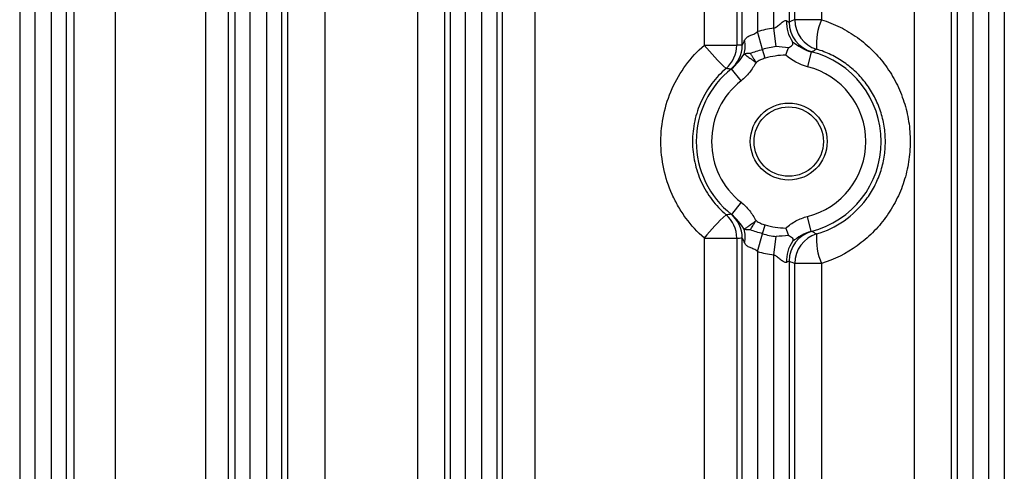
# Model space of a CAD drawing. Header units: millimetres. Extents: x -1311 to -483, y -267 to 512.
# Tile 23 of 58: x -911 to -879, y -133 to -118. Entities that reach past the tile are written whole.
import ezdxf

# ---------------------------------------------------------------- set-up
doc = ezdxf.new("R2010")
doc.units = ezdxf.units.MM

msp = doc.modelspace()

# ---------------------------------------------------------------- linework, layer by layer
at = {"color": 7, "linetype": 'Continuous', "lineweight": 25}
for p, q in [((-896.644, -101.401), (-896.644, -210.924)), ((-896.144, -210.862), (-896.144, -101.462)), ((-886.118, -118.48), (-886.118, -101.462)), ((-885.619, -101.401), (-885.619, -118.279)), ((-910.644, -106.495), (-910.644, -205.829)), ((-910.144, -205.829), (-910.144, -106.495)), ((-909.618, -106.495), (-909.618, -205.829)), ((-909.119, -205.829), (-909.119, -106.495)), ((-903.644, -106.495), (-903.644, -205.829)), ((-903.144, -205.829), (-903.144, -106.495)), ((-902.618, -106.495), (-902.618, -205.829)), ((-902.119, -205.829), (-902.119, -106.495)), ((-880.144, -205.829), (-880.144, -106.495)), ((-879.644, -106.495), (-879.644, -205.829)), ((-879.118, -205.829), (-879.118, -106.495)), ((-878.619, -106.495), (-878.619, -205.829)), ((-895.618, -106.888), (-895.618, -205.437)), ((-886.644, -106.888), (-886.644, -118.589)), ((-895.119, -204.637), (-895.119, -107.688)), ((-887.144, -119.033), (-887.144, -107.688)), ((-907.535, -108.506), (-907.535, -203.819)), ((-904.592, -203.818), (-904.592, -108.506)), ((-900.724, -108.506), (-900.724, -203.819)), ((-897.695, -203.819), (-897.695, -108.506)), ((-893.887, -108.506), (-893.887, -203.819)), ((-888.375, -119.026), (-888.375, -108.506)), ((-884.568, -108.506), (-884.568, -118.203)), ((-881.538, -203.819), (-881.538, -108.506)), ((-908.87, -203.753), (-908.87, -108.572)), ((-903.868, -108.572), (-903.868, -203.753)), ((-901.92, -203.753), (-901.92, -108.572)), ((-896.829, -108.572), (-896.829, -203.753)), ((-894.943, -203.753), (-894.943, -108.572)), ((-887.319, -108.572), (-887.319, -119.026)), ((-885.434, -118.203), (-885.434, -108.572)), ((-880.343, -108.572), (-880.343, -203.753)), ((-886.04, -119.075), (-886.118, -118.48)), ((-884.568, -118.203), (-885.434, -118.203)), ((-886.481, -119.166), (-886.644, -118.589)), ((-888.375, -119.026), (-887.319, -119.026)), ((-886.399, -119.455), (-886.481, -119.166)), ((-884.898, -119.245), (-885.02, -119.729)), ((-887.182, -120.19), (-887.491, -119.797)), ((-887.182, -124.135), (-887.491, -124.528)), ((-886.481, -125.158), (-886.399, -124.87)), ((-884.898, -125.08), (-885.02, -124.595)), ((-886.644, -125.736), (-886.481, -125.158)), ((-888.375, -125.299), (-887.319, -125.299)), ((-888.375, -187.026), (-888.375, -125.299)), ((-887.319, -125.299), (-887.319, -187.026)), ((-887.144, -187.033), (-887.144, -125.292)), ((-886.118, -125.844), (-886.04, -125.25)), ((-886.644, -125.736), (-886.644, -186.589)), ((-886.118, -186.48), (-886.118, -125.844)), ((-885.619, -126.046), (-885.619, -186.279)), ((-885.434, -186.203), (-885.434, -126.122)), ((-884.568, -126.122), (-885.434, -126.122)), ((-884.568, -126.122), (-884.568, -186.203))]:
    msp.add_line(p, q, dxfattribs=at)
for radius in [1.25, 1.128]:
    msp.add_circle((-885.631, -122.162), radius, dxfattribs=at)
for centre, radius, start, end in [((-885.631, -122.162), 3.714, 97.5356, 105.8262), ((-884.643, -118.307), 1.059, 176.2621, 215.321), ((-884.618, -118.279), 1, 180.0147, 255.3602), ((-884.433, -118.203), 1, 180.0133, 253.1464), ((-882.698, -118.997), 2.032, 156.9806, 184.5893), ((-883.343, -115.049), 6.415, 218.3216, 227.5976), ((-888.32, -119.026), 1, 310.619, 0.0013), ((-888.144, -119.033), 1, 308.7783, 0.0001), ((-888.006, -119.065), 0.962, 344.805, 11.7302), ((-885.631, -122.162), 3.114, 97.5356, 105.8262), ((-885.631, -122.162), 2.814, 91.9985, 105.8262), ((-885.631, -122.162), 3.009, 284.1076, 75.8924), ((-885.631, -122.162), 2.509, 284.1076, 75.8924), ((-885.631, -122.162), 3.009, 128.167, 231.833), ((-885.631, -122.162), 2.509, 128.167, 231.833), ((-883.343, -129.276), 6.415, 132.4024, 141.6784), ((-888.32, -125.299), 1, 359.9987, 49.381), ((-888.144, -125.292), 1, 359.9999, 51.2217), ((-885.631, -122.162), 2.814, 254.1738, 268.0015), ((-888.006, -125.26), 0.962, 348.2698, 15.195), ((-885.631, -122.162), 3.114, 254.1738, 262.4644), ((-884.618, -126.046), 1, 104.6398, 179.9853), ((-884.433, -126.122), 1, 106.8536, 179.9867), ((-882.698, -125.328), 2.032, 175.4107, 203.0194), ((-884.643, -126.018), 1.059, 144.679, 183.7379), ((-885.631, -122.162), 3.714, 254.1738, 262.4644)]:
    msp.add_arc(centre, radius, start, end, dxfattribs=at)
for centre, major_axis, start_param, end_param in [((-882.626, -122.162), (6.008, 0), 2.057013, 2.092178), ((-887.437, -122.162), (4.209, 0), 1.501097, 1.542795), ((-887.437, -122.162), (4.209, 0), 4.74039, 4.782088), ((-882.626, -122.162), (6.008, 0), 4.191008, 4.226172)]:
    msp.add_ellipse(centre, major_axis=major_axis, ratio=0.745432, start_param=start_param, end_param=end_param, dxfattribs=at)
for points, knots in [([(-886.118, -118.48), (-886.074, -118.463), (-886.034, -118.437), (-885.96, -118.381), (-885.925, -118.351), (-885.857, -118.295), (-885.823, -118.268), (-885.757, -118.233), (-885.724, -118.225), (-885.699, -118.237)], [0, 0, 0, 0, 0.25, 0.25, 0.5, 0.5, 0.75, 0.75, 1, 1, 1, 1]), ([(-884.568, -118.203), (-884.358, -118.267), (-884.155, -118.348), (-883.762, -118.543), (-883.574, -118.657), (-883.221, -118.91), (-883.056, -119.051), (-882.746, -119.359), (-882.602, -119.527), (-882.346, -119.88), (-882.233, -120.066), (-882.034, -120.456), (-881.949, -120.662), (-881.815, -121.079), (-881.764, -121.292), (-881.696, -121.725), (-881.679, -121.948), (-881.679, -122.387), (-881.697, -122.605), (-881.765, -123.037), (-881.817, -123.254), (-881.953, -123.671), (-882.036, -123.873), (-882.234, -124.262), (-882.35, -124.45), (-882.608, -124.805), (-882.75, -124.97), (-883.057, -125.276), (-883.225, -125.418), (-883.759, -125.801), (-884.147, -125.993), (-884.568, -126.122)], [0, 0, 0, 0, 0.0625, 0.0625, 0.125, 0.125, 0.1875, 0.1875, 0.25, 0.25, 0.3125, 0.3125, 0.375, 0.375, 0.4375, 0.4375, 0.5, 0.5, 0.5625, 0.5625, 0.625, 0.625, 0.6875, 0.6875, 0.75, 0.75, 0.8125, 0.8125, 0.875, 0.875, 1, 1, 1, 1]), ([(-887.063, -118.87), (-887.046, -118.834), (-887.023, -118.803), (-886.964, -118.753), (-886.928, -118.735), (-886.849, -118.703), (-886.806, -118.688), (-886.722, -118.647), (-886.681, -118.62), (-886.644, -118.589)], [0, 0, 0, 0, 0.25, 0.25, 0.5, 0.5, 0.75, 0.75, 1, 1, 1, 1]), ([(-888.375, -125.299), (-888.6, -125.102), (-888.798, -124.885), (-889.06, -124.531), (-889.141, -124.409), (-889.29, -124.153), (-889.359, -124.02), (-889.541, -123.615), (-889.632, -123.335), (-889.756, -122.757), (-889.788, -122.458), (-889.788, -121.869), (-889.757, -121.573), (-889.633, -120.992), (-889.542, -120.712), (-889.3, -120.174), (-889.148, -119.914), (-888.799, -119.44), (-888.6, -119.223), (-888.375, -119.026)], [0, 0, 0, 0, 0.125, 0.125, 0.1875, 0.1875, 0.25, 0.25, 0.375, 0.375, 0.5, 0.5, 0.625, 0.625, 0.75, 0.75, 0.875, 0.875, 1, 1, 1, 1]), ([(-887.144, -119.033), (-887.143, -119.033), (-887.132, -119.009), (-887.102, -118.948), (-887.084, -118.91), (-887.063, -118.87)], [0, 0, 0, 0, 0.5, 0.5, 1, 1, 1, 1]), ([(-885.641, -119.112), (-885.587, -119.09), (-885.542, -119.063), (-885.49, -118.998), (-885.487, -118.96), (-885.507, -118.919)], [0, 0, 0, 0, 0.5, 0.5, 1, 1, 1, 1]), ([(-885.507, -118.919), (-885.416, -118.98), (-885.326, -119.05), (-885.125, -119.167), (-885.014, -119.216), (-884.898, -119.245)], [0, 0, 0, 0, 0.5, 0.5, 1, 1, 1, 1]), ([(-887.491, -119.797), (-887.404, -119.729), (-887.33, -119.651), (-887.197, -119.485), (-887.139, -119.399), (-887.077, -119.317)], [0, 0, 0, 0, 0.5, 0.5, 1, 1, 1, 1]), ([(-887.077, -119.317), (-887.071, -119.315), (-887.06, -119.309), (-887.033, -119.301), (-886.994, -119.294), (-886.942, -119.29), (-886.905, -119.291), (-886.886, -119.291)], [0, 0, 0, 0, 0.122325, 0.250342, 0.499566, 0.745781, 1, 1, 1, 1]), ([(-887.077, -119.317), (-887.07, -119.323), (-887.055, -119.333), (-887.021, -119.357), (-886.979, -119.388), (-886.924, -119.427), (-886.833, -119.493), (-886.75, -119.553), (-886.693, -119.593)], [0, 0, 0, 0, 0.115422, 0.237232, 0.365881, 0.501841, 0.661622, 1, 1, 1, 1]), ([(-886.886, -119.291), (-886.82, -119.27), (-886.753, -119.248), (-886.618, -119.206), (-886.549, -119.186), (-886.481, -119.166)], [0, 0, 0, 0, 0.5, 0.5, 1, 1, 1, 1]), ([(-886.886, -119.291), (-886.885, -119.291), (-886.885, -119.291), (-886.885, -119.292), (-886.885, -119.292), (-886.882, -119.297), (-886.876, -119.307), (-886.869, -119.317), (-886.859, -119.333), (-886.852, -119.344), (-886.83, -119.379), (-886.814, -119.403), (-886.781, -119.455), (-886.764, -119.482), (-886.738, -119.523), (-886.729, -119.537), (-886.711, -119.565), (-886.702, -119.579), (-886.693, -119.593)], [0, 0, 0, 0, 0.001953, 0.001953, 0.007812, 0.007812, 0.0625, 0.125, 0.125, 0.25, 0.25, 0.5, 0.5, 0.75, 0.75, 0.875, 0.875, 1, 1, 1, 1]), ([(-886.399, -119.455), (-886.452, -119.47), (-886.503, -119.488), (-886.601, -119.533), (-886.649, -119.559), (-886.693, -119.593)], [0, 0, 0, 0, 0.5, 0.5, 1, 1, 1, 1]), ([(-884.723, -119.16), (-884.731, -119.164), (-884.738, -119.168), (-884.745, -119.172), (-884.788, -119.196), (-884.829, -119.221), (-884.871, -119.246)], [0.00095569, 0.00095569, 0.00095569, 0.00095569, 0.002, 0.002, 0.002, 0.008023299, 0.008023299, 0.008023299, 0.008023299]), ([(-884.723, -125.165), (-884.402, -125.069), (-884.104, -124.925), (-883.556, -124.543), (-883.315, -124.312), (-883.014, -123.91), (-882.923, -123.767), (-882.768, -123.472), (-882.702, -123.318), (-882.595, -122.999), (-882.554, -122.833), (-882.5, -122.502), (-882.486, -122.335), (-882.486, -121.998), (-882.499, -121.827), (-882.553, -121.494), (-882.593, -121.332), (-882.699, -121.013), (-882.766, -120.856), (-882.922, -120.56), (-883.011, -120.419), (-883.21, -120.152), (-883.322, -120.025), (-883.562, -119.794), (-883.69, -119.688), (-883.962, -119.499), (-884.106, -119.414), (-884.407, -119.268), (-884.563, -119.208), (-884.723, -119.16)], [0, 0, 0, 0, 0.125, 0.125, 0.25, 0.25, 0.3125, 0.3125, 0.375, 0.375, 0.4375, 0.4375, 0.5, 0.5, 0.5625, 0.5625, 0.625, 0.625, 0.6875, 0.6875, 0.75, 0.75, 0.8125, 0.8125, 0.875, 0.875, 0.9375, 0.9375, 1, 1, 1, 1]), ([(-886.693, -119.593), (-886.757, -119.707), (-886.827, -119.817), (-886.988, -120.018), (-887.079, -120.109), (-887.182, -120.19)], [0, 0, 0, 0, 0.5, 0.5, 1, 1, 1, 1]), ([(-887.668, -119.785), (-887.841, -119.933), (-887.994, -120.097), (-888.264, -120.455), (-888.381, -120.651), (-888.569, -121.06), (-888.64, -121.272), (-888.737, -121.714), (-888.761, -121.939), (-888.761, -122.388), (-888.736, -122.615), (-888.639, -123.055), (-888.568, -123.267), (-888.38, -123.677), (-888.262, -123.872), (-887.993, -124.228), (-887.841, -124.392), (-887.668, -124.539)], [0, 0, 0, 0, 0.125, 0.125, 0.25, 0.25, 0.375, 0.375, 0.5, 0.5, 0.625, 0.625, 0.75, 0.75, 0.875, 0.875, 1, 1, 1, 1]), ([(-887.518, -119.812), (-887.533, -119.809), (-887.548, -119.807), (-887.563, -119.804), (-887.598, -119.797), (-887.633, -119.791), (-887.668, -119.785)], [0, 0, 0, 0, 0.002, 0.002, 0.002, 0.006695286, 0.006695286, 0.006695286, 0.006695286]), ([(-887.182, -124.135), (-887.078, -124.216), (-886.988, -124.307), (-886.827, -124.508), (-886.757, -124.618), (-886.693, -124.732)], [0, 0, 0, 0, 0.5, 0.5, 1, 1, 1, 1]), ([(-887.668, -124.539), (-887.661, -124.538), (-887.654, -124.537), (-887.646, -124.536), (-887.603, -124.529), (-887.561, -124.521), (-887.518, -124.512)], [0.001024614, 0.001024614, 0.001024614, 0.001024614, 0.002, 0.002, 0.002, 0.007719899, 0.007719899, 0.007719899, 0.007719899]), ([(-887.077, -125.008), (-887.139, -124.926), (-887.197, -124.84), (-887.329, -124.675), (-887.403, -124.596), (-887.491, -124.528)], [0, 0, 0, 0, 0.5, 0.5, 1, 1, 1, 1]), ([(-887.077, -125.008), (-887.077, -125.007), (-887.077, -125.007), (-887.076, -125.007), (-887.076, -125.007), (-887.072, -125.004), (-887.065, -124.999), (-887.056, -124.992), (-887.041, -124.981), (-887.029, -124.973), (-886.991, -124.946), (-886.961, -124.924), (-886.892, -124.875), (-886.855, -124.848), (-886.796, -124.805), (-886.775, -124.791), (-886.735, -124.761), (-886.714, -124.747), (-886.693, -124.732)], [0, 0, 0, 0, 0.001953, 0.001953, 0.007812, 0.007812, 0.0625, 0.125, 0.125, 0.25, 0.25, 0.5, 0.5, 0.75, 0.75, 0.875, 0.875, 1, 1, 1, 1]), ([(-886.885, -125.034), (-886.885, -125.034), (-886.885, -125.034), (-886.885, -125.033), (-886.884, -125.033), (-886.881, -125.028), (-886.875, -125.018), (-886.869, -125.008), (-886.858, -124.992), (-886.851, -124.981), (-886.829, -124.946), (-886.814, -124.922), (-886.781, -124.87), (-886.764, -124.843), (-886.737, -124.801), (-886.729, -124.788), (-886.711, -124.76), (-886.702, -124.746), (-886.693, -124.732)], [0, 0, 0, 0, 0.001953, 0.001953, 0.007812, 0.007812, 0.0625, 0.125, 0.125, 0.25, 0.25, 0.5, 0.5, 0.75, 0.75, 0.875, 0.875, 1, 1, 1, 1]), ([(-886.693, -124.732), (-886.65, -124.766), (-886.601, -124.792), (-886.503, -124.836), (-886.452, -124.855), (-886.399, -124.87)], [0, 0, 0, 0, 0.5, 0.5, 1, 1, 1, 1]), ([(-885.729, -124.975), (-885.626, -124.886), (-885.514, -124.806), (-885.278, -124.678), (-885.153, -124.629), (-885.02, -124.595)], [0, 0, 0, 0, 0.5, 0.5, 1, 1, 1, 1]), ([(-886.885, -125.034), (-886.904, -125.034), (-886.942, -125.034), (-886.994, -125.031), (-887.033, -125.024), (-887.06, -125.016), (-887.071, -125.01), (-887.077, -125.008)], [0, 0, 0, 0, 0.254241, 0.500439, 0.749663, 0.876666, 1, 1, 1, 1]), ([(-886.481, -125.158), (-886.549, -125.139), (-886.618, -125.119), (-886.753, -125.077), (-886.819, -125.055), (-886.885, -125.034)], [0, 0, 0, 0, 0.5, 0.5, 1, 1, 1, 1]), ([(-885.641, -125.212), (-885.587, -125.235), (-885.542, -125.262), (-885.49, -125.327), (-885.487, -125.365), (-885.507, -125.406)], [0, 0, 0, 0, 0.5, 0.5, 1, 1, 1, 1]), ([(-884.898, -125.08), (-885.014, -125.109), (-885.122, -125.156), (-885.325, -125.274), (-885.416, -125.345), (-885.507, -125.406)], [0, 0, 0, 0, 0.5, 0.5, 1, 1, 1, 1]), ([(-884.871, -125.079), (-884.857, -125.087), (-884.843, -125.095), (-884.83, -125.104), (-884.794, -125.125), (-884.759, -125.145), (-884.723, -125.165)], [0, 0, 0, 0, 0.002, 0.002, 0.002, 0.00706761, 0.00706761, 0.00706761, 0.00706761]), ([(-887.063, -125.455), (-887.084, -125.415), (-887.102, -125.377), (-887.132, -125.315), (-887.143, -125.292), (-887.144, -125.292)], [0, 0, 0, 0, 0.5, 0.5, 1, 1, 1, 1]), ([(-886.644, -125.736), (-886.681, -125.704), (-886.721, -125.678), (-886.805, -125.637), (-886.849, -125.622), (-886.928, -125.59), (-886.964, -125.571), (-887.022, -125.522), (-887.045, -125.491), (-887.063, -125.455)], [0, 0, 0, 0, 0.25, 0.25, 0.5, 0.5, 0.75, 0.75, 1, 1, 1, 1]), ([(-885.699, -126.087), (-885.724, -126.1), (-885.757, -126.092), (-885.823, -126.056), (-885.857, -126.03), (-885.925, -125.974), (-885.96, -125.944), (-886.034, -125.888), (-886.074, -125.862), (-886.118, -125.844)], [0, 0, 0, 0, 0.25, 0.25, 0.5, 0.5, 0.75, 0.75, 1, 1, 1, 1])]:
    msp.add_open_spline(points, degree=3, knots=knots, dxfattribs=at)
for points in [[(-885.699, -118.237), (-885.651, -118.262), (-885.621, -118.282), (-885.619, -118.279)], [(-885.641, -119.112), (-885.774, -119.098), (-885.908, -119.087), (-886.04, -119.075)], [(-885.729, -119.35), (-885.701, -119.268), (-885.67, -119.186), (-885.641, -119.112)], [(-885.02, -119.729), (-885.284, -119.663), (-885.524, -119.528), (-885.729, -119.35)], [(-884.871, -119.246), (-884.873, -119.247), (-884.882, -119.247), (-884.898, -119.245)], [(-887.491, -119.797), (-887.507, -119.808), (-887.516, -119.813), (-887.518, -119.812)], [(-887.518, -124.512), (-887.516, -124.512), (-887.507, -124.517), (-887.491, -124.528)], [(-885.641, -125.212), (-885.774, -125.227), (-885.908, -125.238), (-886.04, -125.25)], [(-885.729, -124.975), (-885.7, -125.057), (-885.67, -125.14), (-885.641, -125.212)], [(-884.898, -125.08), (-884.882, -125.078), (-884.873, -125.077), (-884.871, -125.079)], [(-885.619, -126.046), (-885.621, -126.043), (-885.65, -126.062), (-885.699, -126.087)]]:
    msp.add_open_spline(points, degree=3, dxfattribs=at)

doc.saveas('drawing.dxf')
